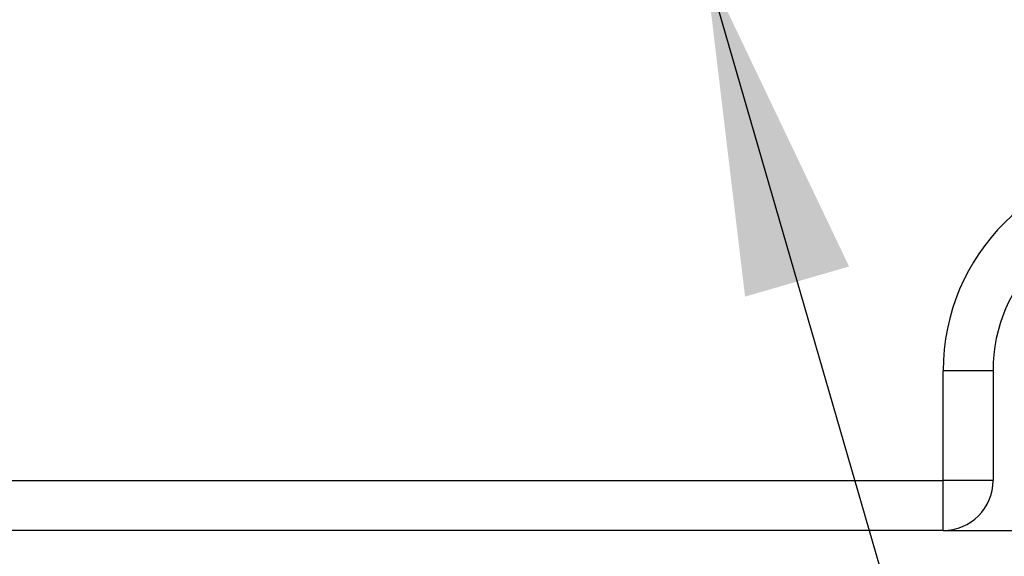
# Model space of a CAD drawing. Header units: millimetres. Extents: x 10 to 549, y 8 to 422.
# Tile 6 of 11: x 383 to 403, y 199 to 210. Entities that reach past the tile are written whole.
import ezdxf

# ---------------------------------------------------------------- set-up
doc = ezdxf.new("R2010")
doc.units = ezdxf.units.MM
doc.layers.add('DIMENSIONS', color=8, linetype='Continuous')
doc.dimstyles.new('SLDDIMSTYLE13', dxfattribs={"dimtxt": 0.18, "dimasz": 6.604, "dimexe": 0, "dimexo": 0.0625, "dimgap": 0, "dimtad": 0, "dimtih": 1, "dimtoh": 1, "dimdec": 0, "dimrnd": 1e-09, "dimzin": 0, "dimdsep": 46, "dimtxsty": 'Standard', "dimsah": 1, "dimcen": 0.09, "dimadec": 0, "dimazin": 0, "dimtfac": 6.604, "dimtdec": 0, "dimtofl": 0, "dimtmove": 0, "dimatfit": 3, "dimfxl": 1, "dimfrac": 2, "dimtolj": 1, "dimtzin": 0, "dimarcsym": 0})

msp = doc.modelspace()

# ---------------------------------------------------------------- linework, layer by layer
at = {"color": 7, "linetype": 'Continuous', "lineweight": 25, "ltscale": 2}
for p, q in [((401.5864671, 200.6165332), (401.5864671, 202.8165332)), ((402.5864671, 202.8165332), (401.5864671, 202.8165332)), ((402.5864671, 202.8165332), (402.5864671, 200.6165332)), ((356.3864671, 200.6165332), (401.5864671, 200.6165332)), ((402.5864671, 200.6165332), (401.5864671, 200.6165332)), ((401.5864671, 199.6165332), (401.5864671, 200.6165332)), ((401.5864671, 199.6165332), (356.3864671, 199.6165332)), ((401.5864671, 199.6165332), (406.9864671, 199.6165332))]:
    msp.add_line(p, q, dxfattribs=at)
at = {"color": 7, "linetype": 'Continuous', "lineweight": 25, "ltscale": 4}
for centre, radius, start, end in [((405.7864671, 202.8165332), 4.2, 90, 180), ((405.7864671, 202.8165332), 3.2, 90, 180), ((401.5864671, 200.6165332), 1, 270, 0)]:
    msp.add_arc(centre, radius, start, end, dxfattribs=at)

# ---------------------------------------------------------------- leaders
at = {"layer": 'DIMENSIONS', "ltscale": 2}
for points in [[(396.8193076, 210.9493755), (403.5124265, 187.8474108), (416.2124265, 187.8474108)], [(371.7120964, 207.4170361), (380.1706969, 176.2605091), (392.8706969, 176.2605091)]]:
    msp.add_leader(points, dimstyle='SLDDIMSTYLE13', dxfattribs=at)

doc.saveas('drawing.dxf')
